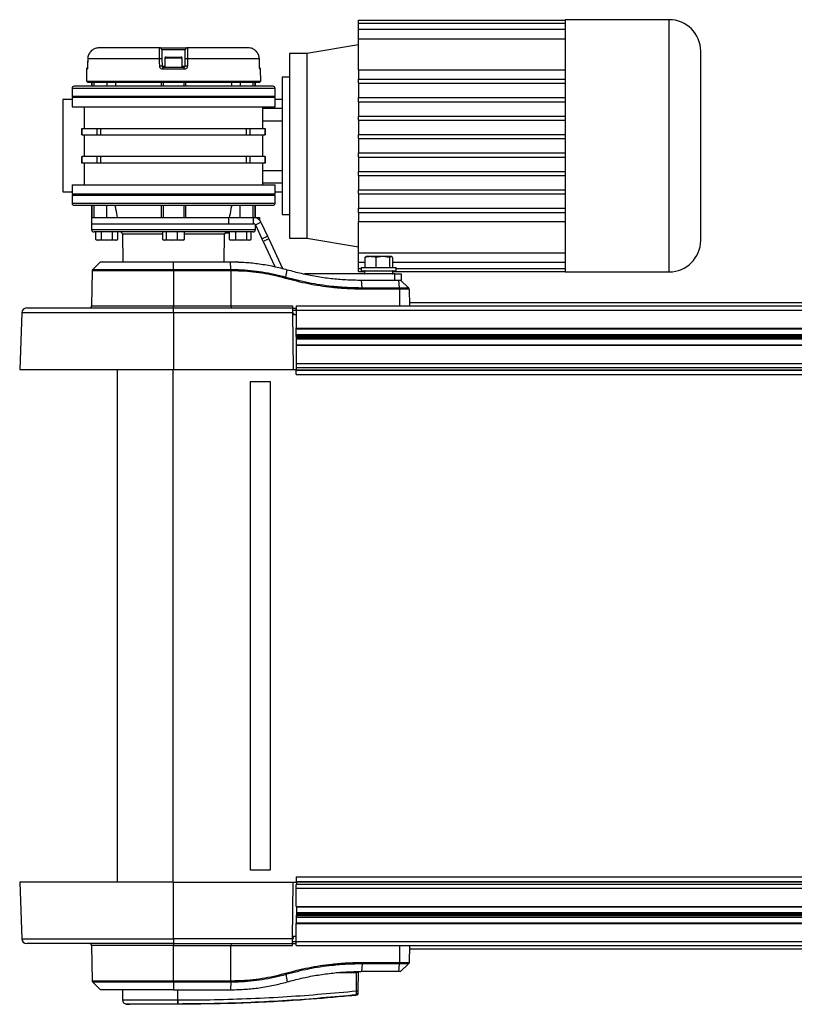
# Model space of a CAD drawing. Header units: millimetres. Extents: x 0 to 420, y 0 to 297.
# Tile 3 of 63: x 56 to 77, y 93 to 119. Entities that reach past the tile are written whole.
import ezdxf

# ---------------------------------------------------------------- set-up
doc = ezdxf.new("R2010")
doc.units = ezdxf.units.MM

msp = doc.modelspace()

# ---------------------------------------------------------------- linework, layer by layer
at = {"color": 7, "linetype": 'Continuous', "lineweight": 25}
for p, q in [((64.87263, 119.18193), (70.42386, 119.18193)), ((64.87263, 119.10002), (64.87263, 119.18193)), ((64.87263, 119.10002), (70.42386, 119.10002)), ((64.87263, 118.93848), (64.87263, 119.10002)), ((73.21187, 119.1955), (70.42386, 119.1955)), ((70.42386, 119.1955), (70.42386, 119.18193)), ((70.42386, 119.18193), (70.42386, 119.10002)), ((70.42386, 119.10002), (70.42386, 118.93848)), ((73.21187, 115.80858), (73.21187, 119.1955)), ((64.87263, 118.68394), (64.87263, 118.93848)), ((64.87263, 118.93848), (70.42386, 118.93848)), ((70.42386, 118.93848), (70.42386, 118.68394)), ((64.87263, 118.51812), (63.48482, 118.28682)), ((64.87263, 117.84281), (64.87263, 118.68394)), ((64.87263, 118.68394), (70.42386, 118.68394)), ((70.42386, 118.68394), (70.42386, 117.59842)), ((59.53437, 118.44075), (57.90715, 118.44075)), ((59.53437, 118.44075), (60.27593, 118.44075)), ((60.22087, 118.38664), (59.58943, 118.38664)), ((61.90316, 118.44075), (60.27593, 118.44075)), ((63.48482, 118.28682), (63.01671, 118.28682)), ((63.01671, 118.28682), (63.01671, 113.33035)), ((63.48482, 118.28682), (63.48482, 113.33035)), ((57.60022, 118.14077), (57.59794, 117.94442)), ((59.52981, 118.1405), (57.60052, 118.1405)), ((59.59372, 118.14098), (59.59715, 117.94462)), ((59.67568, 118.16539), (59.67568, 117.91757)), ((60.13462, 118.16539), (59.67568, 118.16539)), ((59.70322, 118.19292), (60.10709, 118.19292)), ((60.13462, 117.91757), (60.13462, 118.16539)), ((60.21316, 117.94462), (60.21658, 118.14098)), ((62.20979, 118.1405), (60.2805, 118.1405)), ((62.21008, 118.14066), (62.21008, 118.14077)), ((62.21237, 117.94442), (62.21008, 118.14055)), ((57.56773, 117.86297), (57.56484, 117.53206)), ((57.58545, 117.86297), (57.56773, 117.86297)), ((57.59821, 117.94414), (57.59751, 117.94431)), ((59.59715, 117.94462), (59.67568, 117.94462)), ((60.19239, 117.86297), (59.61791, 117.86297)), ((59.62468, 117.91757), (60.18562, 117.91757)), ((60.13462, 117.94462), (60.21316, 117.94462)), ((62.21279, 117.94432), (62.21209, 117.94414)), ((62.24258, 117.86297), (62.22486, 117.86297)), ((62.24546, 117.53206), (62.24258, 117.86297)), ((64.87263, 117.84281), (64.87263, 117.59842)), ((70.42386, 117.84281), (64.87263, 117.84281)), ((62.24546, 117.53206), (57.56484, 117.53206)), ((57.59214, 117.53206), (57.59214, 117.50453)), ((62.21817, 117.50453), (57.59214, 117.50453)), ((57.70228, 117.50453), (57.70228, 117.40567)), ((57.72046, 117.40567), (57.72046, 117.50453)), ((57.77508, 117.40567), (57.77508, 117.50453)), ((58.11532, 117.50453), (58.11532, 117.40567)), ((58.35765, 117.50453), (58.33903, 117.40567)), ((59.57472, 117.50453), (59.57472, 117.40567)), ((59.62273, 117.50453), (59.62273, 117.40567)), ((60.18757, 117.40567), (60.18757, 117.50453)), ((60.23558, 117.40567), (60.23558, 117.50453)), ((61.45265, 117.50453), (61.47128, 117.40567)), ((61.69499, 117.50453), (61.69499, 117.40567)), ((62.03523, 117.50453), (62.03523, 117.40567)), ((62.08985, 117.50453), (62.08985, 117.40567)), ((62.10802, 117.40567), (62.10802, 117.50453)), ((62.21817, 117.50453), (62.21817, 117.53206)), ((63.01671, 117.65349), (62.82396, 117.65349)), ((62.82396, 117.65349), (62.82396, 113.96368)), ((64.87263, 117.59842), (70.42386, 117.59842)), ((64.87263, 117.48827), (64.87263, 117.59842)), ((64.87263, 117.48827), (70.42386, 117.48827)), ((64.87263, 117.48827), (64.87263, 117.10277)), ((70.42386, 117.59842), (70.42386, 117.10277)), ((57.1791, 117.35059), (57.1791, 117.13031)), ((62.63121, 117.35059), (57.1791, 117.35059)), ((62.57613, 117.40567), (57.23417, 117.40567)), ((62.63121, 117.13031), (62.63121, 117.35059)), ((57.1791, 117.0477), (56.93128, 117.0477)), ((56.93128, 117.0477), (56.93128, 114.56947)), ((57.1791, 117.13031), (57.20664, 117.10277)), ((62.63121, 117.13031), (57.1791, 117.13031)), ((57.1791, 117.10277), (57.1791, 116.85495)), ((62.63121, 117.10277), (57.1791, 117.10277)), ((62.60367, 117.10277), (62.63121, 117.13031)), ((62.63121, 116.85495), (62.63121, 117.10277)), ((62.82396, 117.0477), (62.63121, 117.0477)), ((64.87263, 116.99263), (64.87263, 117.10277)), ((64.87263, 117.10277), (70.42386, 117.10277)), ((64.87263, 116.99263), (70.42386, 116.99263)), ((64.87263, 116.99263), (64.87263, 116.60713)), ((70.42386, 117.10277), (70.42386, 116.60713)), ((57.1791, 116.85495), (62.63121, 116.85495)), ((57.50953, 116.85495), (57.50953, 116.27504)), ((62.30078, 116.27504), (62.30078, 116.85495)), ((62.30078, 116.81619), (62.82396, 116.81619)), ((62.82396, 116.46945), (62.30078, 116.46945)), ((64.87263, 116.49698), (64.87263, 116.60713)), ((64.87263, 116.60713), (70.42386, 116.60713)), ((64.87263, 116.49698), (70.42386, 116.49698)), ((64.87263, 116.49698), (64.87263, 116.11148)), ((70.42386, 116.60713), (70.42386, 116.11148)), ((57.44083, 116.27504), (57.44083, 116.09881)), ((57.44083, 116.27504), (57.44388, 116.27504)), ((57.44083, 116.09881), (57.44388, 116.09881)), ((57.44388, 116.09881), (57.44388, 116.27504)), ((57.44388, 116.27504), (57.84723, 116.27504)), ((57.44388, 116.09881), (57.84723, 116.09881)), ((57.50953, 116.09881), (57.50953, 115.51836)), ((57.84723, 116.27504), (57.84723, 116.09881)), ((57.84723, 116.27504), (57.95433, 116.27504)), ((57.84723, 116.09881), (57.95433, 116.09881)), ((57.95433, 116.09881), (57.95433, 116.27504)), ((57.95433, 116.27504), (61.85598, 116.27504)), ((57.95433, 116.09881), (61.85598, 116.09881)), ((61.85598, 116.27504), (61.85598, 116.09881)), ((61.85598, 116.27504), (61.96308, 116.27504)), ((61.85598, 116.09881), (61.96308, 116.09881)), ((61.96308, 116.09881), (61.96308, 116.27504)), ((61.96308, 116.27504), (62.36643, 116.27504)), ((61.96308, 116.09881), (62.36643, 116.09881)), ((62.30078, 115.51836), (62.30078, 116.09881)), ((62.36643, 116.27504), (62.36643, 116.09881)), ((62.36643, 116.27504), (62.36947, 116.27504)), ((62.36643, 116.09881), (62.36947, 116.09881)), ((62.36947, 116.09881), (62.36947, 116.27504)), ((64.87263, 116.00134), (64.87263, 116.11148)), ((64.87263, 116.11148), (70.42386, 116.11148)), ((70.42386, 116.11148), (70.42386, 115.50569)), ((64.87263, 116.00134), (70.42386, 116.00134)), ((64.87263, 116.00134), (64.87263, 115.61583)), ((64.87263, 115.61583), (70.42386, 115.61583)), ((64.87263, 115.50569), (64.87263, 115.61583)), ((73.21187, 112.42167), (73.21187, 115.80858)), ((57.44083, 115.51836), (57.44083, 115.34213)), ((57.44388, 115.51836), (57.44083, 115.51836)), ((57.44388, 115.34213), (57.44083, 115.34213)), ((57.44388, 115.34213), (57.44388, 115.51836)), ((57.84723, 115.51836), (57.44388, 115.51836)), ((57.84723, 115.34213), (57.44388, 115.34213)), ((57.50953, 115.34213), (57.50953, 114.76222)), ((57.84723, 115.51836), (57.84723, 115.34213)), ((57.95433, 115.51836), (57.84723, 115.51836)), ((57.95433, 115.34213), (57.84723, 115.34213)), ((57.95433, 115.34213), (57.95433, 115.51836)), ((61.85598, 115.51836), (57.95433, 115.51836)), ((61.85598, 115.34213), (57.95433, 115.34213)), ((61.85598, 115.51836), (61.85598, 115.34213)), ((61.96308, 115.51836), (61.85598, 115.51836)), ((61.96308, 115.34213), (61.85598, 115.34213)), ((61.96308, 115.34213), (61.96308, 115.51836)), ((62.36643, 115.51836), (61.96308, 115.51836)), ((62.36643, 115.34213), (61.96308, 115.34213)), ((62.30078, 114.76222), (62.30078, 115.34213)), ((62.36643, 115.51836), (62.36643, 115.34213)), ((62.36947, 115.51836), (62.36643, 115.51836)), ((62.36947, 115.34213), (62.36643, 115.34213)), ((62.36947, 115.34213), (62.36947, 115.51836)), ((64.87263, 115.50569), (70.42386, 115.50569)), ((64.87263, 115.50569), (64.87263, 115.12019)), ((70.42386, 115.50569), (70.42386, 115.01004)), ((62.30078, 115.14772), (62.82396, 115.14772)), ((64.87263, 115.01004), (64.87263, 115.12019)), ((64.87263, 115.12019), (70.42386, 115.12019)), ((62.82396, 114.80098), (62.30078, 114.80098)), ((64.87263, 115.01004), (70.42386, 115.01004)), ((64.87263, 115.01004), (64.87263, 114.62454)), ((70.42386, 115.01004), (70.42386, 114.5144)), ((56.93128, 114.56947), (57.1791, 114.56947)), ((57.1791, 114.76222), (57.1791, 114.5144)), ((57.1791, 114.76222), (62.63121, 114.76222)), ((57.20664, 114.5144), (57.1791, 114.48686)), ((57.1791, 114.5144), (62.63121, 114.5144)), ((62.63121, 114.48686), (62.60367, 114.5144)), ((62.63121, 114.5144), (62.63121, 114.76222)), ((62.63121, 114.56947), (62.82396, 114.56947)), ((64.87263, 114.5144), (64.87263, 114.62454)), ((64.87263, 114.62454), (70.42386, 114.62454)), ((64.87263, 114.5144), (70.42386, 114.5144)), ((64.87263, 114.5144), (64.87263, 114.1289)), ((70.42386, 114.5144), (70.42386, 114.01875)), ((57.1791, 114.48686), (57.1791, 114.26657)), ((57.1791, 114.48686), (62.63121, 114.48686)), ((57.1791, 114.26657), (62.63121, 114.26657)), ((62.63121, 114.26657), (62.63121, 114.48686)), ((57.23417, 114.2115), (62.57613, 114.2115)), ((57.70228, 114.2115), (57.70228, 113.88107)), ((57.72046, 113.88107), (57.72046, 114.2115)), ((57.77508, 113.88107), (57.77508, 114.2115)), ((58.11532, 113.88107), (58.11532, 114.2115)), ((59.57472, 114.2115), (59.57472, 113.88107)), ((59.62273, 114.2115), (59.62273, 113.88107)), ((60.18757, 113.88107), (60.18757, 114.2115)), ((60.23558, 113.88107), (60.23558, 114.2115)), ((61.69499, 113.88107), (61.69499, 114.2115)), ((62.03523, 114.2115), (62.03523, 113.88107)), ((62.08985, 114.2115), (62.08985, 113.88107)), ((62.10802, 113.88107), (62.10802, 114.2115)), ((64.87263, 114.1289), (70.42386, 114.1289)), ((64.87263, 114.01875), (64.87263, 114.1289)), ((64.87263, 114.01875), (70.42386, 114.01875)), ((64.87263, 114.01875), (64.87263, 113.77436)), ((70.42386, 114.01875), (70.42386, 112.93323)), ((57.70228, 113.88107), (57.70228, 113.71586)), ((57.70228, 113.88107), (57.72046, 113.88107)), ((57.70228, 113.88107), (61.39339, 113.88107)), ((59.62273, 113.88107), (60.18757, 113.88107)), ((61.39339, 113.71586), (61.39339, 113.88107)), ((61.39339, 113.88107), (62.05295, 113.88107)), ((62.05295, 113.71586), (62.05295, 113.88107)), ((62.05295, 113.88107), (62.15407, 113.88107)), ((62.10286, 113.68406), (62.2526, 113.75388)), ((62.15407, 113.88107), (62.20914, 113.88107)), ((62.15407, 113.85438), (62.15407, 113.88107)), ((62.20914, 113.88107), (62.20914, 113.81412)), ((62.2526, 113.75388), (62.42805, 113.37763)), ((62.82396, 113.96368), (63.01671, 113.96368)), ((64.87263, 113.77436), (70.42386, 113.77436)), ((64.87263, 112.93323), (64.87263, 113.77436)), ((57.70228, 113.71586), (57.70499, 113.5605)), ((57.70228, 113.71586), (61.39339, 113.71586)), ((57.70228, 113.71586), (59.90515, 113.71586)), ((57.70499, 113.5605), (62.10531, 113.5605)), ((59.90515, 113.49557), (57.77107, 113.49557)), ((57.82182, 113.28959), (57.82182, 113.49557)), ((57.96834, 113.28959), (57.96834, 113.49557)), ((58.26183, 113.28959), (58.26183, 113.49557)), ((58.40882, 113.28959), (58.40882, 113.49557)), ((59.61541, 113.28959), (59.61541, 113.49557)), ((59.71975, 113.28959), (59.71975, 113.49557)), ((59.90515, 113.71586), (61.39339, 113.71586)), ((62.03924, 113.49557), (59.90515, 113.49557)), ((60.00949, 113.28959), (60.00949, 113.49557)), ((60.1949, 113.28959), (60.1949, 113.49557)), ((61.37983, 113.46803), (61.40203, 113.46803)), ((61.38606, 113.46803), (61.38654, 113.49557)), ((61.39339, 113.71586), (62.05295, 113.71586)), ((61.40203, 113.46803), (61.40221, 113.49557)), ((61.40203, 113.46803), (61.40384, 113.46803)), ((61.40384, 113.28959), (61.40384, 113.49557)), ((61.58155, 113.28959), (61.58155, 113.49557)), ((61.87269, 113.28959), (61.87269, 113.49557)), ((61.98613, 113.28959), (61.98613, 113.49557)), ((62.05295, 113.71586), (62.06065, 113.71586)), ((62.10286, 113.68406), (62.27831, 113.30781)), ((62.10531, 113.5605), (62.1073, 113.67454)), ((57.82198, 113.28954), (57.86114, 113.27528)), ((57.89508, 113.27528), (57.86114, 113.27528)), ((58.11509, 113.27528), (57.89508, 113.27528)), ((57.96834, 113.28959), (58.11509, 113.27528)), ((58.11509, 113.27528), (58.26183, 113.28959)), ((58.33533, 113.27528), (58.11509, 113.27528)), ((58.26183, 113.28959), (58.33533, 113.27528)), ((58.33533, 113.27528), (58.40882, 113.28959)), ((58.3695, 113.27528), (58.33533, 113.27528)), ((58.3695, 113.27528), (58.40866, 113.28954)), ((58.53334, 113.43064), (58.54624, 112.69125)), ((59.61541, 113.43064), (58.53334, 113.43064)), ((59.63321, 113.28175), (59.65098, 113.27528)), ((59.66758, 113.27528), (59.65098, 113.27528)), ((59.86462, 113.27528), (59.66758, 113.27528)), ((59.71975, 113.28959), (59.86462, 113.27528)), ((59.86462, 113.27528), (60.00949, 113.28959)), ((60.10219, 113.27528), (59.86462, 113.27528)), ((60.00949, 113.28959), (60.10219, 113.27528)), ((60.10219, 113.27528), (60.1949, 113.28959)), ((60.15933, 113.27528), (60.10219, 113.27528)), ((60.15933, 113.27528), (60.17709, 113.28175)), ((61.27697, 113.43064), (60.1949, 113.43064)), ((61.26406, 112.69125), (61.27697, 113.43064)), ((61.41935, 113.28568), (61.40384, 113.28959)), ((61.41851, 113.2834), (61.44081, 113.27528)), ((61.49269, 113.27528), (61.44081, 113.27528)), ((61.72712, 113.27528), (61.49269, 113.27528)), ((61.58155, 113.28959), (61.72712, 113.27528)), ((61.72712, 113.27528), (61.87269, 113.28959)), ((61.92941, 113.27528), (61.72712, 113.27528)), ((61.87269, 113.28959), (61.92941, 113.27528)), ((61.92941, 113.27528), (61.98613, 113.28959)), ((61.94916, 113.27528), (61.92941, 113.27528)), ((61.94916, 113.27528), (61.97146, 113.2834)), ((62.27831, 113.30781), (62.42805, 113.37763)), ((62.30976, 113.24037), (62.27831, 113.30781)), ((62.4595, 113.31019), (62.30976, 113.24037)), ((62.30976, 113.24037), (62.6259, 112.56241)), ((62.42805, 113.37763), (62.4595, 113.31019)), ((62.4595, 113.31019), (62.83211, 112.51111)), ((63.01671, 113.33035), (63.48482, 113.33035)), ((63.48482, 113.33035), (64.87263, 113.09905)), ((64.87263, 112.93323), (70.42386, 112.93323)), ((64.87263, 112.67869), (64.87263, 112.93323)), ((70.42386, 112.93323), (70.42386, 112.67869)), ((57.94814, 112.69125), (57.73647, 112.48685)), ((57.94814, 112.69125), (59.90515, 112.69125)), ((59.90515, 112.69125), (61.43647, 112.69125)), ((59.90515, 112.48685), (59.90515, 112.69125)), ((61.43647, 112.69125), (61.44627, 112.69125)), ((61.4453, 112.48682), (61.43647, 112.69125)), ((64.87263, 112.67869), (65.04214, 112.67869)), ((64.87263, 112.51715), (64.87263, 112.67869)), ((65.04214, 112.81169), (65.07975, 112.83077)), ((65.04214, 112.81169), (65.04214, 112.53705)), ((65.18963, 112.83077), (65.07409, 112.83077)), ((65.52222, 112.83077), (65.18963, 112.83077)), ((65.52222, 112.83077), (65.33712, 112.81169)), ((65.33712, 112.81169), (65.33712, 112.53705)), ((65.70731, 112.81169), (65.52222, 112.83077)), ((65.74492, 112.83077), (65.52222, 112.83077)), ((65.74492, 112.83077), (65.70731, 112.81169)), ((65.70731, 112.81169), (65.70731, 112.53705)), ((65.78252, 112.81169), (65.74492, 112.83077)), ((65.78252, 112.81169), (65.78252, 112.53705)), ((65.78252, 112.67869), (70.42386, 112.67869)), ((70.42386, 112.67869), (70.42386, 112.51715)), ((57.71967, 112.44819), (57.70323, 111.50625)), ((59.90515, 112.44819), (57.71967, 112.44819)), ((57.73647, 112.48685), (59.90515, 112.48685)), ((59.90515, 112.48685), (59.90515, 112.44819)), ((59.90515, 112.48685), (61.4453, 112.48685)), ((59.90515, 112.44819), (59.90515, 111.50625)), ((61.44644, 112.44819), (59.90515, 112.44819)), ((61.44644, 112.44819), (61.44644, 112.44815)), ((61.44644, 112.44815), (61.44712, 111.50625)), ((62.9159, 112.28394), (62.95541, 112.48044)), ((64.87263, 112.51715), (64.94422, 112.51715)), ((64.87263, 112.43524), (64.87263, 112.51715)), ((64.87263, 112.43524), (65.0358, 112.43524)), ((64.94422, 112.53705), (64.94422, 112.44894)), ((64.94422, 112.53705), (65.88044, 112.53705)), ((64.94422, 112.44894), (65.88044, 112.44894)), ((65.03597, 112.4385), (65.03294, 112.38067)), ((65.78869, 112.4385), (65.03597, 112.4385)), ((65.79172, 112.38067), (65.78869, 112.4385)), ((65.78886, 112.43524), (70.42386, 112.43524)), ((65.88044, 112.44894), (65.88044, 112.53705)), ((65.88044, 112.51715), (70.42386, 112.51715)), ((70.42386, 112.51715), (70.42386, 112.43524)), ((70.42386, 112.43524), (70.42386, 112.42167)), ((70.42386, 112.42167), (73.21187, 112.42167)), ((65.85086, 112.36633), (63.42011, 112.36633)), ((64.97256, 111.99671), (64.95503, 112.20111)), ((64.95503, 112.20111), (65.95777, 112.20111)), ((65.03294, 112.38067), (65.79172, 112.38067)), ((65.78072, 112.36908), (65.04394, 112.36908)), ((65.07639, 112.36908), (65.07639, 112.36633)), ((65.74827, 112.36633), (65.74827, 112.36908)), ((65.85086, 112.20111), (65.85086, 112.36633)), ((65.85086, 112.36633), (66.01607, 112.36633)), ((65.9753, 111.99671), (65.95777, 112.20111)), ((66.0011, 112.20111), (66.21277, 111.99671)), ((66.01607, 112.20111), (66.01575, 112.20111)), ((66.01607, 112.36633), (66.01607, 112.20111)), ((64.97256, 111.99671), (65.9753, 111.99671)), ((65.97694, 111.95805), (64.97394, 111.95805)), ((65.97706, 111.95805), (65.97694, 111.95805)), ((65.98493, 111.50721), (65.97706, 111.95805)), ((66.22958, 111.95805), (66.23745, 111.50721)), ((55.96542, 111.45214), (59.90515, 111.45214)), ((57.70323, 111.50625), (59.90515, 111.50625)), ((59.90515, 111.45214), (59.90515, 111.50625)), ((59.90515, 111.50625), (61.44712, 111.50625)), ((59.90515, 111.31926), (59.90515, 111.45214)), ((59.90515, 111.45214), (63.09884, 111.45214)), ((61.44712, 111.50625), (63.09836, 111.50625)), ((63.09836, 111.50625), (63.09884, 111.45214)), ((63.09884, 111.45214), (63.09999, 111.31926)), ((63.09884, 111.45118), (63.19505, 111.45118)), ((63.09932, 111.39707), (63.19552, 111.39707)), ((63.19531, 111.42192), (63.19391, 111.42189)), ((63.19391, 111.42189), (63.19456, 111.39707)), ((63.19552, 111.39709), (63.19456, 111.39707)), ((63.19505, 111.45118), (63.19531, 111.42171)), ((63.19552, 111.50721), (87.15175, 111.50721)), ((63.19552, 111.50721), (63.19552, 111.39707)), ((63.19552, 111.39707), (87.15175, 111.39707)), ((63.19552, 111.39707), (63.19552, 110.90968)), ((82.21415, 111.59317), (66.23595, 111.59317)), ((55.82782, 111.31926), (55.77477, 109.79998)), ((59.90515, 111.31926), (55.82782, 111.31926)), ((59.90515, 111.31926), (59.90515, 109.79998)), ((63.09999, 111.31926), (59.90515, 111.31926)), ((63.09999, 111.31926), (63.11325, 109.79998)), ((63.12781, 111.31446), (63.10004, 111.31446)), ((63.10025, 111.29004), (63.12739, 111.29004)), ((63.19552, 111.26419), (63.10048, 111.26419)), ((63.12781, 111.31446), (63.12739, 111.29004)), ((63.19552, 110.90968), (87.15175, 110.90968)), ((63.20376, 110.45258), (63.19978, 110.90968)), ((63.1999, 110.89591), (87.15175, 110.89591)), ((63.20124, 110.7419), (87.15175, 110.7419)), ((63.20132, 110.73217), (87.15175, 110.73217)), ((63.20168, 110.69086), (87.15175, 110.69086)), ((63.20185, 110.6714), (87.15175, 110.6714)), ((63.20222, 110.63009), (87.15175, 110.63009)), ((63.2023, 110.62036), (87.15175, 110.62036)), ((63.19552, 110.45258), (63.19552, 109.9652)), ((63.19552, 110.45258), (87.15175, 110.45258)), ((63.20364, 110.46635), (87.15175, 110.46635)), ((55.77477, 109.79998), (59.90515, 109.79998)), ((58.39483, 109.79998), (58.39483, 96.03204)), ((59.88177, 109.79998), (59.88177, 96.03204)), ((59.90515, 109.79998), (63.11325, 109.79998)), ((63.11325, 109.79998), (63.20946, 109.79998)), ((63.19552, 109.9652), (87.15175, 109.9652)), ((63.19552, 109.9652), (63.19552, 109.86845)), ((63.19552, 109.7933), (63.19552, 109.79998)), ((63.19552, 109.7933), (87.15175, 109.7933)), ((63.19552, 109.78386), (63.19552, 109.7933)), ((63.19552, 109.78386), (87.15175, 109.78386)), ((63.19552, 109.6623), (63.19552, 109.78386)), ((63.20946, 109.79998), (63.20886, 109.86845)), ((63.20898, 109.85506), (87.15175, 109.85506)), ((63.19552, 109.6623), (87.15175, 109.6623)), ((62.50907, 109.46955), (61.95836, 109.46955)), ((61.95836, 109.46955), (61.95836, 96.36247)), ((62.50907, 96.36247), (62.50907, 109.46955)), ((61.95836, 96.36247), (62.50907, 96.36247)), ((55.77477, 96.03204), (55.82782, 94.51276)), ((59.90515, 96.03204), (55.77477, 96.03204)), ((59.90515, 94.51276), (59.90515, 96.03204)), ((59.90515, 96.03204), (63.11325, 96.03204)), ((63.09999, 94.51276), (63.11325, 96.03204)), ((63.11325, 96.03204), (63.20946, 96.03204)), ((63.19552, 96.16972), (87.15175, 96.16972)), ((63.19552, 96.16972), (63.19552, 96.04816)), ((63.19552, 96.04816), (87.15175, 96.04816)), ((63.19552, 96.04816), (63.19552, 96.03872)), ((63.19552, 96.03872), (63.19552, 96.03204)), ((63.19552, 96.03872), (87.15175, 96.03872)), ((63.20946, 96.03204), (63.20886, 95.96357)), ((63.19552, 95.86682), (63.19552, 95.96357)), ((63.19552, 95.37944), (63.19552, 95.86682)), ((63.19552, 95.86682), (87.15175, 95.86682)), ((63.20898, 95.97697), (87.15175, 95.97697)), ((63.19552, 95.37944), (87.15175, 95.37944)), ((63.20376, 95.37944), (63.19978, 94.92234)), ((63.2023, 95.21166), (87.15175, 95.21166)), ((63.20364, 95.36567), (87.15175, 95.36567)), ((63.20124, 95.09012), (87.15175, 95.09012)), ((63.20132, 95.09985), (87.15175, 95.09985)), ((63.20168, 95.14116), (87.15175, 95.14116)), ((63.20185, 95.16062), (87.15175, 95.16062)), ((63.20222, 95.20193), (87.15175, 95.20193)), ((63.19552, 94.92234), (87.15175, 94.92234)), ((63.19552, 94.43496), (63.19552, 94.92234)), ((63.1999, 94.93611), (87.15175, 94.93611)), ((55.82782, 94.51276), (59.90515, 94.51276)), ((63.09999, 94.51276), (59.90515, 94.51276)), ((59.90515, 94.51276), (59.90515, 94.37988)), ((63.09884, 94.37988), (63.09999, 94.51276)), ((63.09932, 94.43496), (63.19552, 94.43496)), ((63.10004, 94.51756), (63.12781, 94.51756)), ((63.12739, 94.54198), (63.10025, 94.54198)), ((63.19552, 94.56783), (63.10048, 94.56783)), ((63.12781, 94.51756), (63.12739, 94.54198)), ((63.19456, 94.43496), (63.19391, 94.41014)), ((63.19552, 94.43493), (63.19456, 94.43496)), ((63.19552, 94.43496), (87.15175, 94.43496)), ((63.19552, 94.32481), (63.19552, 94.43496)), ((59.90515, 94.37988), (55.96542, 94.37988)), ((57.70323, 94.32577), (57.71967, 93.38383)), ((59.90515, 94.32577), (57.70323, 94.32577)), ((59.90515, 94.37988), (63.09884, 94.37988)), ((59.90515, 94.37988), (59.90515, 94.32577)), ((59.90515, 94.32577), (61.44712, 94.32577)), ((59.90515, 93.38383), (59.90515, 94.32577)), ((61.44644, 93.38387), (61.44712, 94.32577)), ((61.44712, 94.32577), (63.09836, 94.32577)), ((63.09836, 94.32577), (63.09884, 94.37988)), ((63.09884, 94.38085), (63.19505, 94.38085)), ((63.19531, 94.4101), (63.19391, 94.41014)), ((63.19505, 94.38085), (63.19531, 94.41032)), ((63.19552, 94.32481), (87.15175, 94.32481)), ((65.97706, 93.87397), (65.98493, 94.32481)), ((66.23745, 94.32481), (66.22958, 93.87397)), ((66.23595, 94.23885), (82.21415, 94.23885)), ((64.81899, 93.60337), (64.81895, 93.63091)), ((64.81895, 93.63091), (64.83408, 93.63091)), ((64.83456, 93.60337), (64.83408, 93.63091)), ((64.97256, 93.83532), (64.95503, 93.63091)), ((65.95777, 93.63091), (64.95503, 93.63091)), ((65.9753, 93.83532), (64.97256, 93.83532)), ((64.97395, 93.87397), (65.97694, 93.87397)), ((65.95777, 93.63091), (65.9753, 93.83531)), ((65.97694, 93.87397), (65.97706, 93.87397)), ((66.0011, 93.63091), (66.21277, 93.83531)), ((57.71967, 93.38383), (59.90515, 93.38383)), ((59.90515, 93.38383), (61.44644, 93.38383)), ((59.90515, 93.34518), (59.90515, 93.38383)), ((61.44644, 93.38383), (61.44644, 93.38387)), ((62.9159, 93.54808), (62.95541, 93.35158)), ((64.35347, 93.60337), (64.82102, 93.60337)), ((64.81672, 93.11025), (64.82102, 93.60337)), ((64.86137, 93.60337), (64.82102, 93.60337)), ((64.86137, 93.60337), (64.85707, 93.11025)), ((57.73647, 93.34518), (57.94814, 93.14077)), ((59.90515, 93.34518), (57.73647, 93.34518)), ((59.90515, 93.14077), (57.94814, 93.14077)), ((58.53264, 93.14077), (58.53503, 92.8659)), ((61.4453, 93.34518), (59.90515, 93.34518)), ((59.90515, 93.34518), (59.90515, 93.14077)), ((59.90515, 93.14077), (61.43647, 93.14077)), ((60.02027, 92.86587), (60.02047, 93.14077)), ((61.4453, 93.34518), (61.43647, 93.14077)), ((61.43647, 93.14077), (61.44627, 93.14077)), ((60.02027, 92.86587), (60.02921, 92.86587)), ((64.81684, 92.99357), (64.81688, 92.99357)), ((58.63351, 92.75734), (58.72931, 92.74976)), ((60.02019, 92.74976), (60.02011, 92.74976))]:
    msp.add_line(p, q, dxfattribs=at)
at = {"color": 7, "linetype": 'Continuous', "lineweight": 25, "flags": 128}
for points in [[(57.60052, 118.1405), (57.59922, 118.03038), (57.59821, 117.94414)], [(57.60052, 118.1405), (57.59989, 118.14071), (57.60023, 118.14077)], [(59.53332, 117.94414), (59.53135, 118.05426), (59.52981, 118.1405)], [(60.2805, 118.1405), (60.27853, 118.03038), (60.27698, 117.94414)], [(62.21008, 118.14077), (62.21042, 118.14071), (62.20979, 118.1405)], [(62.21209, 117.94414), (62.2108, 118.05426), (62.20979, 118.1405)], [(57.59751, 117.94431), (57.5976, 117.94435), (57.59794, 117.94442)], [(62.21237, 117.94442), (62.21271, 117.94435), (62.21279, 117.94432)]]:
    msp.add_lwpolyline(points, dxfattribs=at)
at = {"color": 7, "linetype": 'Continuous', "lineweight": 25}
for centre, radius, start, end in [((73.21187, 118.34877), 0.84673, 0, 90), ((59.53437, 118.38568), 0.05507, 1, 90), ((60.27593, 118.38568), 0.05507, 90, 179), ((59.57255, 116.70676), 1.43437, 89.154074, 91.707464), ((59.70322, 118.16539), 0.02754, 90, 180), ((60.10709, 118.16539), 0.02754, 0, 90), ((60.23776, 116.70676), 1.43437, 88.292536, 90.845926), ((57.6228, 117.86249), 0.05507, 120.228465, 179.5), ((57.64084, 117.86251), 0.05539, 152.086988, 179.516), ((59.57604, 116.50908), 1.4357, 89.15764, 91.705105), ((59.73374, 117.87633), 0.11659, 159.288132, 186.578748), ((60.07657, 117.87633), 0.11659, 353.421252, 20.711868), ((60.23426, 116.50908), 1.4357, 88.294895, 90.84236), ((62.18751, 117.86249), 0.05507, 0.5, 59.656256), ((62.16947, 117.86251), 0.05539, 0.483929, 28.017591), ((57.23417, 117.35059), 0.05507, 90, 180), ((62.57613, 117.35059), 0.05507, 360, 90), ((57.23417, 114.26657), 0.05507, 180, 270), ((62.57613, 114.26657), 0.05507, 270, 360), ((57.77107, 113.56166), 0.06609, 181, 270), ((58.46726, 113.42948), 0.06609, 1, 90), ((61.34304, 113.42948), 0.06609, 90, 179), ((62.03924, 113.56166), 0.06609, 270, 359), ((73.21187, 113.2684), 0.84673, 270, 0), ((61.61157, 112.66619), 0.02257, 89.066065, 120.028681), ((57.77473, 112.44723), 0.05507, 134, 179), ((65.04697, 112.43792), 0.01101, 90, 177), ((65.77769, 112.43792), 0.01101, 3, 90), ((65.04394, 112.3801), 0.01101, 177, 270), ((65.78072, 112.3801), 0.01101, 270, 3), ((55.96542, 111.31446), 0.13768, 90, 178), ((57.64816, 111.50721), 0.05507, 270, 359), ((55.96542, 94.51756), 0.13768, 182, 270), ((57.64816, 94.32481), 0.05507, 1, 90), ((57.77473, 93.38479), 0.05507, 181, 226), ((64.83689, 94.32948), 1.2194, 269.051899, 270.948101), ((58.64517, 92.86686), 0.11014, 180.500011, 263.923128), ((59.60652, 92.84288), 0.41439, 348.081743, 3.180073), ((59.61551, 92.8426), 0.41435, 348.120168, 3.219012), ((64.81258, 93.04569), 0.04392, 276.104195, 359.384141), ((57.78676, 93.01199), 2.2487, 353.303191, 353.496611)]:
    msp.add_arc(centre, radius, start, end, dxfattribs=at)
for centre, start_param, end_param in [((61.44941, 111.50721), 1.58824962, 3.14159265), ((61.44941, 94.32481), 0, 1.55334303)]:
    msp.add_ellipse(centre, major_axis=(0, 0.05507), ratio=0.04147533, start_param=start_param, end_param=end_param, dxfattribs=at)
for points, knots in [([(57.90715, 118.44075), (57.87228, 118.43732), (57.8025, 118.43045), (57.7097, 118.37681), (57.64041, 118.29815), (57.6057, 118.21414), (57.60191, 118.16025), (57.60052, 118.1405)], [0, 0, 0, 0, 0.21982892, 0.43999401, 0.65884934, 0.87496666, 1, 1, 1, 1]), ([(59.52981, 118.1405), (59.52941, 118.17423), (59.52861, 118.24167), (59.52869, 118.33124), (59.52985, 118.39912), (59.53187, 118.43549), (59.53365, 118.43924), (59.53437, 118.44075)], [0, 0, 0, 0, 0.21287359, 0.42546251, 0.63920635, 0.85549824, 1, 1, 1, 1]), ([(59.58943, 118.38664), (59.58946, 118.38541), (59.58951, 118.38234), (59.59003, 118.35261), (59.591, 118.29709), (59.59228, 118.2238), (59.59324, 118.16859), (59.59372, 118.14098)], [0, 0, 0, 0, 0.14488136, 0.36155244, 0.57533965, 0.78764269, 1, 1, 1, 1]), ([(60.21658, 118.14098), (60.21686, 118.15714), (60.21763, 118.20125), (60.21884, 118.27002), (60.21996, 118.33437), (60.22072, 118.37822), (60.22082, 118.38383), (60.22087, 118.38664)], [0, 0, 0, 0, 0.1247127, 0.34042654, 0.55918865, 0.77962349, 1, 1, 1, 1]), ([(60.27593, 118.44075), (60.277, 118.43732), (60.27914, 118.43045), (60.28103, 118.37681), (60.28178, 118.29815), (60.28145, 118.21414), (60.28075, 118.16025), (60.2805, 118.1405)], [0, 0, 0, 0, 0.21982892, 0.43999401, 0.65884934, 0.87496666, 1, 1, 1, 1]), ([(62.20979, 118.1405), (62.20608, 118.17423), (62.19868, 118.24167), (62.14596, 118.33124), (62.06886, 118.39912), (61.98305, 118.43549), (61.92601, 118.43924), (61.90316, 118.44075)], [0, 0, 0, 0, 0.21287359, 0.42546251, 0.63920635, 0.85549824, 1, 1, 1, 1]), ([(74.0586, 115.80858), (74.0586, 115.91185), (74.0586, 116.12156), (74.0586, 116.43593), (74.0586, 116.72345), (74.0586, 116.97908), (74.0586, 117.20251), (74.0586, 117.41309), (74.0586, 117.60793), (74.0586, 117.78378), (74.0586, 117.93738), (74.0586, 118.06794), (74.0586, 118.18442), (74.0586, 118.27674), (74.0586, 118.33773), (74.0586, 118.34513), (74.0586, 118.34877)], [0, 0, 0, 0, 0.07763138, 0.15766358, 0.23995133, 0.30427547, 0.36860688, 0.43429972, 0.49999998, 0.56569282, 0.63139308, 0.69571722, 0.76004863, 0.84232994, 0.92236699, 1, 1, 1, 1]), ([(57.59821, 117.94414), (57.59795, 117.93493), (57.59744, 117.91647), (57.59488, 117.89213), (57.59151, 117.87381), (57.58816, 117.8643), (57.5862, 117.86334), (57.58545, 117.86297)], [0, 0, 0, 0, 0.21190404, 0.42486415, 0.64104474, 0.86118213, 1, 1, 1, 1]), ([(57.59692, 117.92909), (57.59677, 117.92522), (57.59636, 117.91416), (57.59472, 117.90008), (57.59312, 117.89018), (57.5921, 117.88637), (57.59221, 117.88671), (57.59224, 117.88678)], [0, 0, 0, 0, 0.17693847, 0.50463871, 0.77079622, 0.94793229, 1, 1, 1, 1]), ([(57.59746, 117.94429), (57.59747, 117.94322), (57.59749, 117.93801), (57.59717, 117.93304), (57.59692, 117.92909)], [0, 0, 0, 0, 0.20589298, 1, 1, 1, 1]), ([(59.61791, 117.86297), (59.60833, 117.8639), (59.58922, 117.86574), (59.56375, 117.88014), (59.54457, 117.90137), (59.53487, 117.92418), (59.53373, 117.93883), (59.53332, 117.94414)], [0, 0, 0, 0, 0.22191221, 0.44275024, 0.6617521, 0.8773894, 1, 1, 1, 1]), ([(59.59715, 117.94462), (59.59728, 117.94285), (59.59766, 117.93792), (59.60086, 117.93029), (59.60709, 117.92326), (59.61532, 117.9185), (59.62156, 117.91788), (59.62468, 117.91757)], [0, 0, 0, 0, 0.11947659, 0.33202034, 0.55185939, 0.77576469, 1, 1, 1, 1]), ([(60.18562, 117.91757), (60.18757, 117.91769), (60.19262, 117.91801), (60.20023, 117.92117), (60.2072, 117.92723), (60.21207, 117.93532), (60.21279, 117.94154), (60.21316, 117.94462)], [0, 0, 0, 0, 0.14001619, 0.36327889, 0.58147636, 0.79302006, 1, 1, 1, 1]), ([(60.27698, 117.94414), (60.27589, 117.93493), (60.2737, 117.91647), (60.25886, 117.89213), (60.23733, 117.87381), (60.21382, 117.8643), (60.19837, 117.86334), (60.19239, 117.86297)], [0, 0, 0, 0, 0.21190404, 0.42486415, 0.64104474, 0.86118213, 1, 1, 1, 1]), ([(62.22486, 117.86297), (62.22363, 117.8639), (62.22117, 117.86574), (62.21739, 117.88014), (62.21427, 117.90137), (62.21252, 117.92418), (62.21221, 117.93883), (62.21209, 117.94414)], [0, 0, 0, 0, 0.22191221, 0.44275024, 0.6617521, 0.8773894, 1, 1, 1, 1]), ([(62.21351, 117.92634), (62.21326, 117.92995), (62.21285, 117.93574), (62.21291, 117.94195), (62.21293, 117.9443)], [0, 0, 0, 0, 0.62158321, 1, 1, 1, 1]), ([(62.21814, 117.88656), (62.21811, 117.88666), (62.21803, 117.88692), (62.21706, 117.891), (62.2156, 117.90013), (62.21413, 117.91255), (62.21368, 117.9226), (62.21351, 117.92634)], [0, 0, 0, 0, 0.10169302, 0.27100647, 0.51535631, 0.81957296, 1, 1, 1, 1]), ([(74.0586, 113.2684), (74.0586, 113.27204), (74.0586, 113.27944), (74.0586, 113.34042), (74.0586, 113.43274), (74.0586, 113.54923), (74.0586, 113.67977), (74.0586, 113.83339), (74.0586, 114.00923), (74.0586, 114.20407), (74.0586, 114.41464), (74.0586, 114.63809), (74.0586, 114.89371), (74.0586, 115.18124), (74.0586, 115.4956), (74.0586, 115.70533), (74.0586, 115.80858)], [0, 0, 0, 0, 0.07762648, 0.1576636, 0.23995135, 0.30427548, 0.36860689, 0.43429972, 0.49999998, 0.56569282, 0.63139308, 0.69571721, 0.76004862, 0.84232992, 0.92237188, 1, 1, 1, 1]), ([(58.4, 113.88107), (58.38658, 113.95532), (58.36686, 114.06448), (58.34577, 114.17588), (58.33903, 114.2115)], [0, 0, 0, 0, 0.680168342, 1, 1, 1, 1]), ([(61.41031, 113.88107), (61.42372, 113.95532), (61.44345, 114.06448), (61.46453, 114.17588), (61.47128, 114.2115)], [0, 0, 0, 0, 0.680168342, 1, 1, 1, 1]), ([(61.29411, 113.46803), (61.31145, 113.46803), (61.34418, 113.46803), (61.37469, 113.46803), (61.38695, 113.46803), (61.38474, 113.46803), (61.38424, 113.46803)], [0, 0, 0, 0, 0.31020886, 0.58583341, 0.90495258, 1, 1, 1, 1]), ([(57.82182, 113.28959), (57.82681, 113.28783), (57.85099, 113.27928), (57.87557, 113.27705), (57.89508, 113.27528)], [0, 0, 0, 0, 0.20618569, 1, 1, 1, 1]), ([(57.89508, 113.27528), (57.91834, 113.27777), (57.94291, 113.28039), (57.96706, 113.28913), (57.96834, 113.28959)], [0, 0, 0, 0, 0.9470257, 1, 1, 1, 1]), ([(59.61541, 113.28959), (59.61896, 113.28783), (59.63619, 113.27928), (59.65369, 113.27705), (59.66758, 113.27528)], [0, 0, 0, 0, 0.20618569, 1, 1, 1, 1]), ([(59.66758, 113.27528), (59.68415, 113.27777), (59.70164, 113.28039), (59.71884, 113.28913), (59.71975, 113.28959)], [0, 0, 0, 0, 0.9470257, 1, 1, 1, 1]), ([(60.1949, 113.28959), (60.19399, 113.28912), (60.18789, 113.28595), (60.18169, 113.28495), (60.17642, 113.2841)], [0, 0, 0, 0, 0.149442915, 1, 1, 1, 1]), ([(61.40384, 113.28959), (61.40989, 113.28783), (61.43923, 113.27928), (61.46903, 113.27705), (61.49269, 113.27528)], [0, 0, 0, 0, 0.20618569, 1, 1, 1, 1]), ([(61.49269, 113.27528), (61.52091, 113.27777), (61.5507, 113.28039), (61.57999, 113.28913), (61.58155, 113.28959)], [0, 0, 0, 0, 0.9470257, 1, 1, 1, 1]), ([(61.44627, 112.69125), (61.57885, 112.68853), (61.83363, 112.6833), (62.21711, 112.64082), (62.58903, 112.5772), (62.83545, 112.51212), (62.95541, 112.48044)], [0, 0, 0, 0, 0.26022739, 0.50007261, 0.75663822, 1, 1, 1, 1]), ([(61.61193, 112.68876), (61.61853, 112.68856), (61.63125, 112.68817), (61.64743, 112.68757), (61.65522, 112.68729)], [0, 0, 0, 0, 0.51876248, 1, 1, 1, 1]), ([(65.18963, 112.83077), (65.14279, 112.82745), (65.09334, 112.82396), (65.04472, 112.8123), (65.04214, 112.81169)], [0, 0, 0, 0, 0.9470257, 1, 1, 1, 1]), ([(65.33712, 112.81169), (65.32708, 112.81404), (65.27839, 112.82544), (65.22891, 112.82841), (65.18963, 112.83077)], [0, 0, 0, 0, 0.20618569, 1, 1, 1, 1]), ([(61.4453, 112.48681), (61.51276, 112.48628), (61.68724, 112.48488), (61.96874, 112.46586), (62.2878, 112.42546), (62.60464, 112.36674), (62.81202, 112.31157), (62.9159, 112.28394)], [0, 0, 0, 0, 0.13591904, 0.35154592, 0.56796445, 0.78358583, 1, 1, 1, 1]), ([(61.44644, 112.44819), (61.44634, 112.45538), (61.44616, 112.46875), (61.44567, 112.48103), (61.44535, 112.4861), (61.44531, 112.48681)], [0, 0, 0, 0, 0.49982997, 0.92959309, 1, 1, 1, 1]), ([(62.90677, 112.24716), (62.80402, 112.27448), (62.59814, 112.3292), (62.28398, 112.38737), (61.96685, 112.42747), (61.68726, 112.44631), (61.51354, 112.44764), (61.44644, 112.44815)], [0, 0, 0, 0, 0.215566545, 0.431926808, 0.64749305, 0.863851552, 1, 1, 1, 1]), ([(62.95541, 112.48044), (63.08174, 112.44657), (63.33991, 112.37734), (63.73347, 112.30048), (64.13236, 112.24417), (64.53898, 112.20809), (64.81342, 112.20349), (64.95503, 112.20111)], [0, 0, 0, 0, 0.19363632, 0.39571275, 0.5934258, 0.7902057, 1, 1, 1, 1]), ([(64.97394, 111.95805), (64.83725, 111.9602), (64.56346, 111.96451), (64.07923, 112.00608), (63.52303, 112.08744), (63.11219, 112.19392), (62.90677, 112.24716)], [0, 0, 0, 0, 0.19589513, 0.39236848, 0.6961873, 1, 1, 1, 1]), ([(62.9159, 112.28394), (63.12028, 112.231), (63.52905, 112.12514), (64.08203, 112.04436), (64.56378, 112.00307), (64.83616, 111.99883), (64.97256, 111.99671)], [0, 0, 0, 0, 0.30382221, 0.60763963, 0.80353087, 1, 1, 1, 1]), ([(65.95777, 112.20111), (65.96356, 112.20111), (65.97514, 112.20111), (65.98935, 112.20111), (65.99919, 112.20111), (66.00046, 112.20111), (66.0011, 112.20111)], [0, 0, 0, 0, 0.25000865, 0.5, 0.74999135, 1, 1, 1, 1]), ([(65.9753, 111.99671), (65.9753, 111.99671), (65.9862, 111.99685), (66.0258, 111.99731), (66.08655, 111.99788), (66.15038, 111.99809), (66.19584, 111.99783), (66.21148, 111.99722), (66.21277, 111.99679), (66.21277, 111.99671), (66.21277, 111.99671)], [0, 0, 0, 0, 0.00000861, 0.08551331, 0.31225637, 0.50018738, 0.72359383, 0.95034016, 0.99999139, 1, 1, 1, 1]), ([(65.97694, 111.95805), (65.9769, 111.96194), (65.97681, 111.96912), (65.97634, 111.98295), (65.97572, 111.99112), (65.9753, 111.99671)], [0, 0, 0, 0, 0.270773, 0.50119493, 1, 1, 1, 1]), ([(66.22958, 111.95805), (66.22942, 111.95815), (66.22853, 111.95867), (66.21138, 111.95936), (66.16324, 111.95967), (66.09538, 111.95942), (66.03087, 111.95879), (65.98866, 111.95821), (65.97706, 111.95805)], [0, 0, 0, 0, 0.050037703, 0.276619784, 0.499813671, 0.687560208, 0.91414305, 1, 1, 1, 1]), ([(66.22958, 111.95805), (66.22926, 111.96193), (66.22859, 111.97013), (66.22364, 111.98392), (66.21679, 111.99197), (66.21277, 111.99671)], [0, 0, 0, 0, 0.270558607, 0.57110201, 1, 1, 1, 1]), ([(63.19552, 111.39709), (63.19552, 111.39724), (63.19552, 111.39753), (63.1955, 111.39989), (63.19547, 111.40358), (63.19542, 111.40859), (63.19537, 111.41466), (63.19533, 111.41948), (63.19531, 111.42192)], [0, 0, 0, 0, 0.16844824, 0.33689816, 0.5050769, 0.67295235, 0.83431353, 1, 1, 1, 1]), ([(63.19531, 94.4101), (63.19533, 94.41257), (63.19537, 94.4175), (63.19542, 94.42364), (63.19547, 94.42864), (63.1955, 94.43222), (63.19552, 94.4345), (63.19552, 94.43479), (63.19552, 94.43493)], [0, 0, 0, 0, 0.16763724, 0.33524578, 0.50285241, 0.67045693, 0.83304315, 1, 1, 1, 1]), ([(62.90676, 93.58485), (63.11218, 93.6381), (63.52302, 93.74459), (64.07883, 93.82588), (64.56306, 93.86749), (64.83685, 93.87181), (64.97395, 93.87397)], [0, 0, 0, 0, 0.30381663, 0.60763252, 0.80352733, 1, 1, 1, 1]), ([(64.97256, 93.83532), (64.83657, 93.8332), (64.56418, 93.82898), (64.08243, 93.78772), (63.52905, 93.70689), (63.12028, 93.60102), (62.9159, 93.54808)], [0, 0, 0, 0, 0.19589106, 0.39236037, 0.69617779, 1, 1, 1, 1]), ([(62.95541, 93.35158), (63.08174, 93.38546), (63.33991, 93.45468), (63.73347, 93.53154), (64.13236, 93.58785), (64.53898, 93.62393), (64.81342, 93.62853), (64.95503, 93.63091)], [0, 0, 0, 0, 0.193636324, 0.395712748, 0.593425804, 0.7902057, 1, 1, 1, 1]), ([(66.0011, 93.63091), (66.00046, 93.63091), (65.99919, 93.63091), (65.98935, 93.63091), (65.97514, 93.63091), (65.96356, 93.63091), (65.95777, 93.63091)], [0, 0, 0, 0, 0.25000865, 0.5, 0.74999135, 1, 1, 1, 1]), ([(65.9753, 93.83531), (65.97567, 93.84005), (65.97629, 93.8481), (65.9768, 93.86189), (65.9769, 93.87009), (65.97694, 93.87397)], [0, 0, 0, 0, 0.42889799, 0.72944139, 1, 1, 1, 1]), ([(66.21277, 93.83531), (66.21277, 93.83531), (66.21277, 93.83517), (66.21025, 93.83471), (66.19121, 93.83415), (66.14426, 93.83393), (66.07865, 93.83419), (66.01675, 93.8348), (65.98163, 93.83523), (65.9753, 93.83531), (65.9753, 93.83531)], [0, 0, 0, 0, 0.000008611, 0.085513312, 0.312256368, 0.500187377, 0.72359383, 0.950340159, 0.999991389, 1, 1, 1, 1]), ([(65.97706, 93.87397), (65.98383, 93.87387), (66.02124, 93.87335), (66.08699, 93.87266), (66.15676, 93.87235), (66.20643, 93.87261), (66.22746, 93.87324), (66.22912, 93.87381), (66.22958, 93.87397)], [0, 0, 0, 0, 0.0500377, 0.27661978, 0.49981367, 0.68756021, 0.91414305, 1, 1, 1, 1]), ([(66.22958, 93.87397), (66.22926, 93.87009), (66.22843, 93.86005), (66.22268, 93.84636), (66.21566, 93.83854), (66.21277, 93.83531)], [0, 0, 0, 0, 0.2705586, 0.69945669, 1, 1, 1, 1]), ([(62.9159, 93.54808), (62.8124, 93.52055), (62.60503, 93.46536), (62.28858, 93.40668), (61.96913, 93.3662), (61.68763, 93.34715), (61.51276, 93.34575), (61.4453, 93.34521)], [0, 0, 0, 0, 0.21562091, 0.43203555, 0.64766207, 0.86408096, 1, 1, 1, 1]), ([(61.44531, 93.34521), (61.44559, 93.3508), (61.44611, 93.3612), (61.44636, 93.37567), (61.44643, 93.38283), (61.44644, 93.38383)], [0, 0, 0, 0, 0.499810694, 0.929888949, 1, 1, 1, 1]), ([(61.44644, 93.38387), (61.51354, 93.38438), (61.68687, 93.38571), (61.96646, 93.40452), (62.2832, 93.44453), (62.59775, 93.50274), (62.80363, 93.55745), (62.90676, 93.58485)], [0, 0, 0, 0, 0.13614977, 0.35171846, 0.56807871, 0.78364299, 1, 1, 1, 1]), ([(60.02921, 92.86587), (60.35469, 92.8679), (61.00567, 92.87195), (61.98184, 92.90382), (63.25343, 92.96772), (64.19725, 93.05377), (64.81672, 93.11025)], [0, 0, 0, 0, 0.20362021, 0.40724063, 0.61094774, 1, 1, 1, 1]), ([(61.44627, 93.14077), (61.57885, 93.14349), (61.83363, 93.14873), (62.21711, 93.19121), (62.58903, 93.25482), (62.83545, 93.3199), (62.95541, 93.35158)], [0, 0, 0, 0, 0.260227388, 0.500072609, 0.75663822, 1, 1, 1, 1]), ([(64.81725, 93.00202), (64.81757, 93.00445), (64.81819, 93.00931), (64.81844, 93.03125), (64.81811, 93.0612), (64.81742, 93.08933), (64.81686, 93.10589), (64.81672, 93.11025)], [0, 0, 0, 0, 0.22968814, 0.45959689, 0.68877935, 0.91808895, 1, 1, 1, 1]), ([(64.85707, 93.11025), (64.85705, 93.10762), (64.85696, 93.09766), (64.85681, 93.08072), (64.85665, 93.06271), (64.85654, 93.04954), (64.85651, 93.04666), (64.8565, 93.04522)], [0, 0, 0, 0, 0.082107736, 0.311654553, 0.54070711, 0.770369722, 1, 1, 1, 1]), ([(58.53503, 92.8659), (58.53869, 92.86589), (58.54611, 92.86586), (58.60584, 92.86585), (58.70036, 92.86591), (58.82881, 92.86588), (58.98892, 92.86586), (59.17353, 92.86594), (59.38068, 92.86585), (59.59406, 92.86588), (59.81013, 92.86589), (59.94968, 92.86587), (60.02027, 92.86587)], [0, 0, 0, 0, 0.10046502, 0.20384345, 0.30430944, 0.40768894, 0.50815524, 0.61153497, 0.71200234, 0.81538328, 0.9066108, 1, 1, 1, 1]), ([(64.81684, 92.99357), (64.79834, 92.99169), (64.68417, 92.9801), (64.18323, 92.9312), (63.154, 92.84712), (61.66905, 92.76632), (60.57003, 92.75528), (60.02019, 92.74976)], [0, 0, 0, 0, 0.01170126, 0.07220884, 0.31419353, 0.65688711, 1, 1, 1, 1]), ([(64.81725, 93.00202), (64.19709, 92.94542), (63.25189, 92.85916), (61.97824, 92.79572), (60.99943, 92.7621), (60.34791, 92.76213), (60.02099, 92.7573), (60.02098, 92.7573)], [0, 0, 0, 0, 0.38876695, 0.59252789, 0.79628932, 0.99999932, 1, 1, 1, 1]), ([(64.85643, 93.03701), (64.85637, 93.03549), (64.8561, 93.02894), (64.85271, 93.01766), (64.84386, 93.00545), (64.83151, 92.99654), (64.82176, 92.99456), (64.81688, 92.99357)], [0, 0, 0, 0, 0.07160669, 0.30681144, 0.53787451, 0.76893725, 1, 1, 1, 1]), ([(64.81688, 92.99357), (64.81691, 92.99373), (64.81702, 92.99433), (64.81715, 92.99876), (64.81725, 93.00202)], [0, 0, 0, 0, 0.26388418, 1, 1, 1, 1]), ([(64.8565, 93.04522), (64.85647, 93.04205), (64.85644, 93.03774), (64.85643, 93.03716), (64.85643, 93.03701)], [0, 0, 0, 0, 0.73657409, 1, 1, 1, 1]), ([(60.01198, 92.7573), (59.94723, 92.75731), (59.81775, 92.75733), (59.61814, 92.75731), (59.41946, 92.75731), (59.22777, 92.75736), (59.05573, 92.75731), (58.90736, 92.75731), (58.78769, 92.75733), (58.69984, 92.75728), (58.64419, 92.75735), (58.63707, 92.75734), (58.63351, 92.75734)], [0, 0, 0, 0, 0.09230362, 0.18460708, 0.28653845, 0.3884688, 0.49039805, 0.59232883, 0.69424704, 0.79616636, 0.8980845, 1, 1, 1, 1]), ([(60.02011, 92.74976), (59.93835, 92.74976), (59.77457, 92.74976), (59.53333, 92.74976), (59.30908, 92.74976), (59.10968, 92.74976), (58.94544, 92.74976), (58.82291, 92.74976), (58.74372, 92.74976), (58.73411, 92.74976), (58.72931, 92.74976)], [0, 0, 0, 0, 0.12488045, 0.25013958, 0.37464939, 0.49981249, 0.62476421, 0.74955772, 0.87492377, 1, 1, 1, 1]), ([(60.02098, 92.7573), (60.02098, 92.7573), (60.01798, 92.7573), (60.01498, 92.7573), (60.01198, 92.7573)], [0, 0, 0, 0, 0.00036549, 1, 1, 1, 1])]:
    msp.add_open_spline(points, degree=3, knots=knots, dxfattribs=at)
for points in [[(62.2526, 113.75388), (62.24224, 113.77205), (62.22153, 113.80838), (62.17272, 113.84878), (62.11547, 113.87594), (62.07379, 113.87936), (62.05295, 113.88107)], [(62.10286, 113.68406), (62.10027, 113.6886), (62.0951, 113.69768), (62.08289, 113.70778), (62.06858, 113.71458), (62.05816, 113.71543), (62.05295, 113.71586)], [(62.90677, 112.24716), (62.90772, 112.25058), (62.90961, 112.25741), (62.91212, 112.26721), (62.91431, 112.27633), (62.91537, 112.2814), (62.9159, 112.28394)], [(64.97394, 111.95805), (64.97392, 111.96165), (64.97388, 111.96886), (64.97359, 111.97917), (64.97317, 111.98875), (64.97276, 111.99406), (64.97256, 111.99671)], [(64.97256, 93.83532), (64.97276, 93.83797), (64.97317, 93.84327), (64.9736, 93.85285), (64.97388, 93.86316), (64.97393, 93.87037), (64.97395, 93.87397)], [(62.91589, 93.54808), (62.91536, 93.55062), (62.9143, 93.55569), (62.91211, 93.56481), (62.9096, 93.57461), (62.90771, 93.58144), (62.90676, 93.58486)]]:
    msp.add_open_spline(points, degree=3, dxfattribs=at)

doc.saveas('drawing.dxf')
